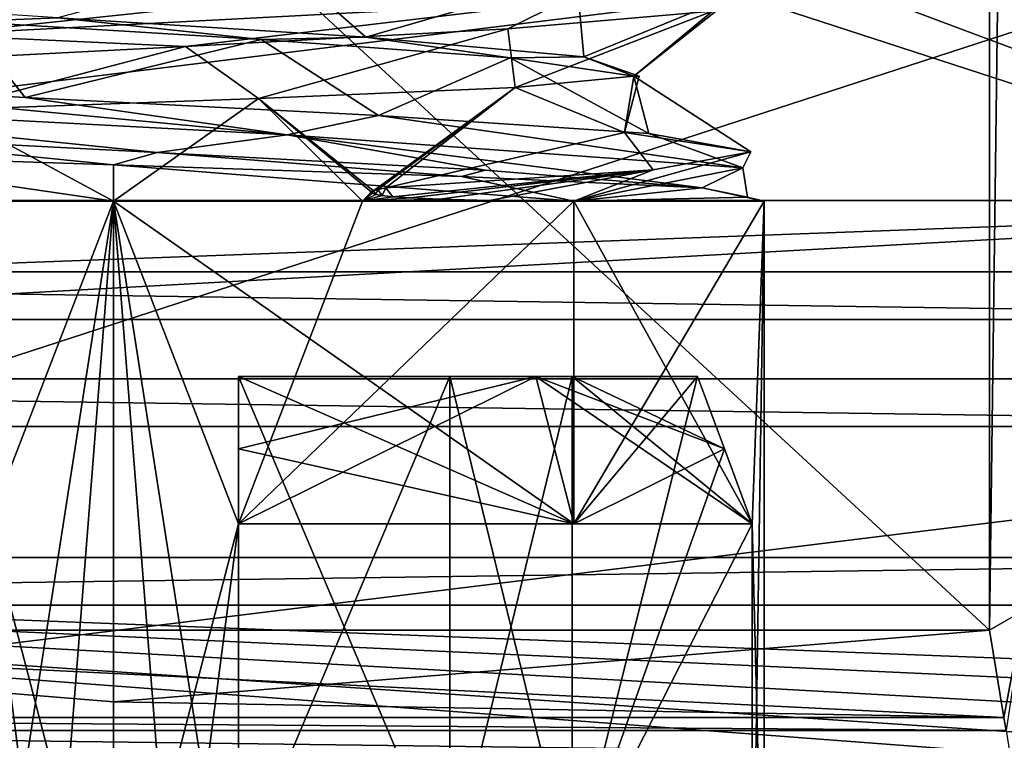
# Model space of a CAD drawing. Header units: millimetres. Extents: x -50 to 50, y -120 to 419.
# Tile 176 of 241: x -0.37 to 3.56, y 278.35 to 281.23. Entities that reach past the tile are written whole.
import ezdxf

# ---------------------------------------------------------------- set-up
doc = ezdxf.new("R2010")
doc.units = ezdxf.units.MM
doc.header["$LTSCALE"] = 81.481481
for name, color, linetype in [('115', 7, 'CONTINUOUS'), ('116', 7, 'CONTINUOUS'), ('117', 7, 'CONTINUOUS'), ('119', 7, 'CONTINUOUS'), ('120', 7, 'CONTINUOUS'), ('121', 7, 'CONTINUOUS'), ('131', 7, 'CONTINUOUS'), ('138', 7, 'CONTINUOUS'), ('139', 7, 'CONTINUOUS'), ('151', 7, 'CONTINUOUS'), ('156', 7, 'CONTINUOUS'), ('2009', 7, 'CONTINUOUS'), ('2010', 7, 'CONTINUOUS'), ('2137', 7, 'CONTINUOUS'), ('2139', 7, 'CONTINUOUS'), ('2147', 7, 'CONTINUOUS'), ('2151', 7, 'CONTINUOUS'), ('2154', 7, 'CONTINUOUS'), ('2179', 7, 'CONTINUOUS'), ('2180', 7, 'CONTINUOUS'), ('2184', 7, 'CONTINUOUS'), ('2316', 7, 'CONTINUOUS'), ('2317', 7, 'CONTINUOUS'), ('2318', 7, 'CONTINUOUS'), ('2334', 7, 'CONTINUOUS'), ('2335', 7, 'CONTINUOUS'), ('2336', 7, 'CONTINUOUS'), ('2337', 7, 'CONTINUOUS'), ('2362', 7, 'CONTINUOUS'), ('2370', 7, 'CONTINUOUS'), ('2371', 7, 'CONTINUOUS'), ('2373', 7, 'CONTINUOUS'), ('2436', 7, 'CONTINUOUS'), ('2437', 7, 'CONTINUOUS'), ('2439', 7, 'CONTINUOUS'), ('2440', 7, 'CONTINUOUS'), ('2442', 7, 'CONTINUOUS'), ('2443', 7, 'CONTINUOUS')]:
    doc.layers.add(name, color=color, linetype=linetype)

msp = doc.modelspace()

# ---------------------------------------------------------------- linework, layer by layer
at = {"layer": '115', "linetype": 'CONTINUOUS'}
for points in [[(8.3434, 274.3215, 1), (-8.3434, 274.3215, 1), (-21.8434, 284.1297, 1), (8.3434, 274.3215, 1)], [(8.3434, 274.3215, 1), (-21.8434, 284.1297, 1), (-6.4894, 280.0278, 1), (8.3434, 274.3215, 1)], [(6.4894, 280.0278, 1), (8.3434, 274.3215, 1), (-6.4894, 280.0278, 1), (6.4894, 280.0278, 1)]]:
    msp.add_3dface(points, dxfattribs=at)
at = {"layer": '116', "linetype": 'CONTINUOUS'}
for points in [[(6.4894, 280.0278, 1), (-6.4894, 280.0278, 1), (6.4894, 280.0278), (6.4894, 280.0278, 1)], [(6.4894, 280.0278), (-6.4894, 280.0278, 1), (-6.4894, 280.0278), (6.4894, 280.0278)]]:
    msp.add_3dface(points, dxfattribs=at)
at = {"layer": '117', "linetype": 'CONTINUOUS'}
for points in [[(6.4894, 280.0278), (-6.4894, 280.0278), (-16.9894, 287.6565), (6.4894, 280.0278)], [(6.4894, 280.0278), (-16.9894, 287.6565), (-5.0833, 284.3551), (6.4894, 280.0278)], [(5.0833, 284.3551), (6.4894, 280.0278), (-5.0833, 284.3551), (5.0833, 284.3551)]]:
    msp.add_3dface(points, dxfattribs=at)
at = {"layer": '119', "linetype": 'CONTINUOUS'}
for points in [[(-6.5666, 279.7901, 2.5), (6.5666, 279.7901, 2.5), (6.3349, 280.5033, 2.5), (-6.5666, 279.7901, 2.5)], [(-6.3349, 280.5033, 2.5), (-6.5666, 279.7901, 2.5), (6.3349, 280.5033, 2.5), (-6.3349, 280.5033, 2.5)]]:
    msp.add_3dface(points, dxfattribs=at)
at = {"layer": '120', "linetype": 'CONTINUOUS'}
for points in [[(6.5666, 279.7901, 2.5), (-6.5666, 279.7901, 2.5), (6.5666, 279.79, 4.8), (6.5666, 279.7901, 2.5)], [(6.5666, 279.79, 4.8), (-6.5666, 279.7901, 2.5), (-6.5666, 279.79, 4.8), (6.5666, 279.79, 4.8)]]:
    msp.add_3dface(points, dxfattribs=at)
at = {"layer": '121', "linetype": 'CONTINUOUS'}
for points in [[(-16.9282, 276.7003, 5), (16.9282, 276.7003, 5), (6.6284, 279.5998, 5), (-16.9282, 276.7003, 5)], [(-6.6284, 279.5998, 5), (-16.9282, 276.7003, 5), (6.6284, 279.5998, 5), (-6.6284, 279.5998, 5)]]:
    msp.add_3dface(points, dxfattribs=at)
at = {"layer": '131', "linetype": 'CONTINUOUS'}
for points in [[(-6.5666, 279.79, 4.8), (-6.6284, 279.5998, 5), (6.6284, 279.5998, 5), (-6.5666, 279.79, 4.8)], [(6.5666, 279.79, 4.8), (-6.5666, 279.79, 4.8), (6.6284, 279.5998, 5), (6.5666, 279.79, 4.8)]]:
    msp.add_3dface(points, dxfattribs=at)
at = {"layer": '138', "linetype": 'CONTINUOUS'}
for points in [[(6.4893, 280.0278, 37.3), (-6.4893, 280.0278, 37.3), (6.4893, 280.0278, 3), (6.4893, 280.0278, 37.3)], [(6.4893, 280.0278, 3), (-6.4893, 280.0278, 37.3), (-6.4893, 280.0278, 3), (6.4893, 280.0278, 3)]]:
    msp.add_3dface(points, dxfattribs=at)
at = {"layer": '139', "linetype": 'CONTINUOUS'}
for points in [[(-6.4275, 280.218, 37.5), (6.4275, 280.218, 37.5), (5.9331, 281.7397, 37.5), (-6.4275, 280.218, 37.5)], [(-5.9331, 281.7397, 37.5), (-6.4275, 280.218, 37.5), (5.9331, 281.7397, 37.5), (-5.9331, 281.7397, 37.5)]]:
    msp.add_3dface(points, dxfattribs=at)
at = {"layer": '151', "linetype": 'CONTINUOUS'}
for points in [[(-6.4893, 280.0278, 37.3), (6.4893, 280.0278, 37.3), (-6.4275, 280.218, 37.5), (-6.4893, 280.0278, 37.3)], [(6.4893, 280.0278, 37.3), (6.4275, 280.218, 37.5), (-6.4275, 280.218, 37.5), (6.4893, 280.0278, 37.3)]]:
    msp.add_3dface(points, dxfattribs=at)
at = {"layer": '156', "linetype": 'CONTINUOUS'}
for points in [[(-6.3349, 280.5033, 2.5), (6.3349, 280.5033, 2.5), (-6.4893, 280.0278, 3), (-6.3349, 280.5033, 2.5)], [(6.3349, 280.5033, 2.5), (6.4893, 280.0278, 3), (-6.4893, 280.0278, 3), (6.3349, 280.5033, 2.5)]]:
    msp.add_3dface(points, dxfattribs=at)
at = {"layer": '2009', "linetype": 'CONTINUOUS'}
for points in [[(7.3549, 277.365, 31), (-7.3549, 277.365, 31), (-6.8605, 278.8866, 31), (7.3549, 277.365, 31)], [(6.8605, 278.8866, 31), (7.3549, 277.365, 31), (-6.8605, 278.8866, 31), (6.8605, 278.8866, 31)]]:
    msp.add_3dface(points, dxfattribs=at)
at = {"layer": '2010', "linetype": 'CONTINUOUS'}
for points in [[(-7.2622, 277.6503, 71), (19.0125, 286.1879, 71), (-19.0125, 286.1879, 71), (-7.2622, 277.6503, 71)], [(7.2622, 277.6503, 71), (19.0125, 286.1879, 71), (-7.2622, 277.6503, 71), (7.2622, 277.6503, 71)]]:
    msp.add_3dface(points, dxfattribs=at)
at = {"layer": '2137', "linetype": 'CONTINUOUS'}
for points in [[(4.842, 278.5394, 58.839), (5.1554, 278.6126, 59.1798), (-6.7984, 279.0768, 31.2), (4.842, 278.5394, 58.839)], [(-6.7984, 279.0768, 31.2), (5.1554, 278.6126, 59.1798), (6.7984, 279.0768, 31.2), (-6.7984, 279.0768, 31.2)], [(4.442, 278.4531, 58.63), (4.842, 278.5394, 58.839), (-6.7984, 279.0768, 31.2), (4.442, 278.4531, 58.63)], [(3.9459, 278.3568, 58.5163), (4.442, 278.4531, 58.63), (-6.7984, 279.0768, 31.2), (3.9459, 278.3568, 58.5163)], [(3.5814, 278.2935, 58.5), (3.9459, 278.3568, 58.5163), (-6.7984, 279.0768, 31.2), (3.5814, 278.2935, 58.5)], [(0, 278, 58.5), (3.5814, 278.2935, 58.5), (-6.7984, 279.0768, 31.2), (0, 278, 58.5)], [(-3.5814, 278.2935, 58.5), (0, 278, 58.5), (-6.7984, 279.0768, 31.2), (-3.5814, 278.2935, 58.5)]]:
    msp.add_3dface(points, dxfattribs=at)
at = {"layer": '2139', "linetype": 'CONTINUOUS'}
for points in [[(0, 276.1464, 70.8536), (-7.2622, 277.6503, 71), (-11.9268, 279.3422, 70.8536), (0, 276.1464, 70.8536)], [(-7.4164, 277.1746, 70.5), (0, 276.1464, 70.8536), (-11.9268, 279.3422, 70.8536), (-7.4164, 277.1746, 70.5)], [(11.9268, 279.3422, 70.8536), (7.2622, 277.6503, 71), (0, 276.1464, 70.8536), (11.9268, 279.3422, 70.8536)], [(7.4164, 277.1746, 70.5), (11.9268, 279.3422, 70.8536), (0, 276.1464, 70.8536), (7.4164, 277.1746, 70.5)]]:
    msp.add_3dface(points, dxfattribs=at)
at = {"layer": '2147', "linetype": 'CONTINUOUS'}
for points in [[(-0.2225, 281.2319, 61.9118), (-1.374, 281.3092, 62.4119), (-0.5937, 281.2181, 61.9857), (-0.2225, 281.2319, 61.9118)], [(0.5894, 281.1454, 61.9844), (-0.2225, 281.2319, 61.9118), (-0.5937, 281.2181, 61.9857), (0.5894, 281.1454, 61.9844)], [(1.0085, 281.1546, 62.158), (-0.2225, 281.2319, 61.9118), (0.5894, 281.1454, 61.9844), (1.0085, 281.1546, 62.158)], [(1.5853, 281.0727, 62.6228), (1.0085, 281.1546, 62.158), (0.5894, 281.1454, 61.9844), (1.5853, 281.0727, 62.6228)], [(1.8791, 281.0773, 63.0625), (1.0085, 281.1546, 62.158), (1.5853, 281.0727, 62.6228), (1.8791, 281.0773, 63.0625)], [(2.0782, 281, 63.698), (1.8791, 281.0773, 63.0625), (1.5853, 281.0727, 62.6228), (2.0782, 281, 63.698)], [(2.0782, 281, 64.302), (1.8791, 281.0773, 63.0625), (2.1, 281, 64), (2.0782, 281, 64.302)], [(2.1, 281, 64), (1.8791, 281.0773, 63.0625), (2.0782, 281, 63.698), (2.1, 281, 64)]]:
    msp.add_3dface(points, dxfattribs=at)
at = {"layer": '2151', "linetype": 'CONTINUOUS'}
for points in [[(6.8605, 278.8866, 31), (-6.8605, 278.8866, 31), (6.7984, 279.0768, 31.2), (6.8605, 278.8866, 31)], [(-6.8605, 278.8866, 31), (-6.7984, 279.0768, 31.2), (6.7984, 279.0768, 31.2), (-6.8605, 278.8866, 31)]]:
    msp.add_3dface(points, dxfattribs=at)
at = {"layer": '2154', "linetype": 'CONTINUOUS'}
for points in [[(3.5, 278.7868, 59), (-3.5, 278.7868, 59), (-3.5, 285.2476, 59), (3.5, 278.7868, 59)], [(3.5, 285.2476, 59), (3.5, 278.7868, 59), (-3.5, 285.2476, 59), (3.5, 285.2476, 59)], [(0.0001, 278.5, 59), (-3.5, 278.7868, 59), (3.5, 278.7868, 59), (0.0001, 278.5, 59)]]:
    msp.add_3dface(points, dxfattribs=at)
at = {"layer": '2179', "linetype": 'CONTINUOUS'}
for points in [[(-3.5575, 278.4379, 58.8536), (-3.5, 278.7868, 59), (3.5575, 278.4379, 58.8536), (-3.5575, 278.4379, 58.8536)], [(-3.5, 278.7868, 59), (0.0001, 278.5, 59), (3.5575, 278.4379, 58.8536), (-3.5, 278.7868, 59)], [(0.0001, 278.5, 59), (3.5, 278.7868, 59), (3.5575, 278.4379, 58.8536), (0.0001, 278.5, 59)], [(-3.5661, 278.3856, 58.791), (-3.5575, 278.4379, 58.8536), (3.5661, 278.3856, 58.791), (-3.5661, 278.3856, 58.791)], [(3.5661, 278.3856, 58.791), (-3.5575, 278.4379, 58.8536), (3.5575, 278.4379, 58.8536), (3.5661, 278.3856, 58.791)], [(0, 278, 58.5), (-3.5814, 278.2935, 58.5), (-3.5661, 278.3856, 58.791), (0, 278, 58.5)], [(3.5814, 278.2935, 58.5), (0, 278, 58.5), (-3.5661, 278.3856, 58.791), (3.5814, 278.2935, 58.5)], [(3.5814, 278.2935, 58.5), (-3.5661, 278.3856, 58.791), (3.5661, 278.3856, 58.791), (3.5814, 278.2935, 58.5)]]:
    msp.add_3dface(points, dxfattribs=at)
at = {"layer": '2180', "linetype": 'CONTINUOUS'}
for points in [[(3.5, 278.7868, 59), (3.5, 285.2476, 59), (3.6672, 291.805, 59.0288), (3.5, 278.7868, 59)], [(3.5, 278.7868, 59), (3.6672, 291.805, 59.0288), (3.6385, 278.8667, 59.0196), (3.5, 278.7868, 59)]]:
    msp.add_3dface(points, dxfattribs=at)
at = {"layer": '2184', "linetype": 'CONTINUOUS'}
for points in [[(3.5575, 278.4379, 58.8536), (3.5, 278.7868, 59), (3.6385, 278.8667, 59.0196), (3.5575, 278.4379, 58.8536)], [(3.5661, 278.3856, 58.791), (3.5575, 278.4379, 58.8536), (3.6385, 278.8667, 59.0196), (3.5661, 278.3856, 58.791)]]:
    msp.add_3dface(points, dxfattribs=at)
at = {"layer": '2316', "linetype": 'CONTINUOUS'}
for points in [[(1.7928, 281.2969, 65.883), (-0.7242, 281.1641, 66.4971), (1.0012, 281.3484, 66.3418), (1.7928, 281.2969, 65.883)], [(1.0012, 281.3484, 66.3418), (-0.7242, 281.1641, 66.4971), (-0.4152, 281.2761, 66.5127), (1.0012, 281.3484, 66.3418)], [(-0.7242, 281.1641, 66.4971), (1.7928, 281.2969, 65.883), (0.288, 281.1174, 66.5305), (-0.7242, 281.1641, 66.4971)], [(0.288, 281.1174, 66.5305), (1.7928, 281.2969, 65.883), (1.576, 281.188, 66.0006), (0.288, 281.1174, 66.5305)], [(1.576, 281.188, 66.0006), (1.7928, 281.2969, 65.883), (2.3927, 281.2585, 64.8724), (1.576, 281.188, 66.0006)], [(-1.0862, 281.0469, 66.3036), (-0.7242, 281.1641, 66.4971), (0.288, 281.1174, 66.5305), (-1.0862, 281.0469, 66.3036)], [(-1.8158, 280.8984, 62.1391), (0.6935, 280.7656, 61.4942), (-1.6536, 280.987, 62.0631), (-1.8158, 280.8984, 62.1391)], [(-1.6536, 280.987, 62.0631), (0.6935, 280.7656, 61.4942), (-0.3526, 280.9147, 61.4777), (-1.6536, 280.987, 62.0631)], [(-0.3526, 280.9147, 61.4777), (0.6935, 280.7656, 61.4942), (1.0591, 280.8424, 61.6839), (-0.3526, 280.9147, 61.4777)], [(0.6935, 280.7656, 61.4942), (-1.8158, 280.8984, 62.1391), (0.1747, 280.6943, 61.4592), (0.6935, 280.7656, 61.4942)], [(0.1747, 280.6943, 61.4592), (-1.8158, 280.8984, 62.1391), (-1.1879, 280.7648, 61.7472), (0.1747, 280.6943, 61.4592)], [(0.6935, 280.7656, 61.4942), (2.5141, 280.6328, 63.3373), (1.0591, 280.8424, 61.6839), (0.6935, 280.7656, 61.4942)], [(1.0591, 280.8424, 61.6839), (2.5141, 280.6328, 63.3373), (2.1385, 280.7701, 62.6169), (1.0591, 280.8424, 61.6839)], [(1.4851, 280.6237, 61.9311), (0.6935, 280.7656, 61.4942), (0.1747, 280.6943, 61.4592), (1.4851, 280.6237, 61.9311)], [(2.5141, 280.6328, 63.3373), (0.6935, 280.7656, 61.4942), (2.3514, 280.5532, 63.0217), (2.5141, 280.6328, 63.3373)], [(2.3514, 280.5532, 63.0217), (0.6935, 280.7656, 61.4942), (1.4851, 280.6237, 61.9311), (2.3514, 280.5532, 63.0217)], [(2.1385, 280.7701, 62.6169), (2.5141, 280.6328, 63.3373), (2.5467, 280.6978, 63.9839), (2.1385, 280.7701, 62.6169)], [(2.5141, 280.6328, 63.3373), (1.8385, 280.5, 65.8385), (2.5467, 280.6978, 63.9839), (2.5141, 280.6328, 63.3373)], [(2.5467, 280.6978, 63.9839), (1.8385, 280.5, 65.8385), (2.1558, 280.6255, 65.356), (2.5467, 280.6978, 63.9839)], [(1.8385, 280.5, 65.8385), (2.5141, 280.6328, 63.3373), (2.5328, 280.5163, 64.5102), (1.8385, 280.5, 65.8385)], [(2.5328, 280.5163, 64.5102), (2.5141, 280.6328, 63.3373), (2.3514, 280.5532, 63.0217), (2.5328, 280.5163, 64.5102)], [(1.1154, 280.518, 66.3286), (1.0884, 280.5532, 66.3025), (2.1558, 280.6255, 65.356), (1.1154, 280.518, 66.3286)], [(1.186, 280.513, 66.2991), (1.1154, 280.518, 66.3286), (2.1558, 280.6255, 65.356), (1.186, 280.513, 66.2991)], [(1.3037, 280.5077, 66.2406), (1.186, 280.513, 66.2991), (2.1558, 280.6255, 65.356), (1.3037, 280.5077, 66.2406)], [(1.5015, 280.5027, 66.1192), (1.3037, 280.5077, 66.2406), (2.1558, 280.6255, 65.356), (1.5015, 280.5027, 66.1192)], [(1.8385, 280.5, 65.8385), (1.5015, 280.5027, 66.1192), (2.1558, 280.6255, 65.356), (1.8385, 280.5, 65.8385)], [(1.0563, 280.5471, 66.3241), (1.0884, 280.5532, 66.3025), (1.073, 280.5225, 66.3435), (1.0563, 280.5471, 66.3241)], [(1.073, 280.5225, 66.3435), (1.0884, 280.5532, 66.3025), (1.1154, 280.518, 66.3286), (1.073, 280.5225, 66.3435)], [(1.03, 280.5371, 66.3468), (1.0384, 280.542, 66.3377), (1.0332, 280.5315, 66.3516), (1.03, 280.5371, 66.3468)], [(1.0332, 280.5315, 66.3516), (1.0384, 280.542, 66.3377), (1.0477, 280.5268, 66.3502), (1.0332, 280.5315, 66.3516)], [(1.0384, 280.542, 66.3377), (1.0563, 280.5471, 66.3241), (1.0477, 280.5268, 66.3502), (1.0384, 280.542, 66.3377)], [(1.0477, 280.5268, 66.3502), (1.0563, 280.5471, 66.3241), (1.073, 280.5225, 66.3435), (1.0477, 280.5268, 66.3502)]]:
    msp.add_3dface(points, dxfattribs=at)
at = {"layer": '2317', "linetype": 'CONTINUOUS'}
for points in [[(-0.2225, 281.2319, 61.9118), (1.0085, 281.1546, 62.158), (0.6513, 281.4701, 61.5379), (-0.2225, 281.2319, 61.9118)], [(1.0085, 281.1546, 62.158), (1.8491, 281.3996, 62.2487), (0.6513, 281.4701, 61.5379), (1.0085, 281.1546, 62.158)], [(1.0085, 281.1546, 62.158), (1.8791, 281.0773, 63.0625), (1.8491, 281.3996, 62.2487), (1.0085, 281.1546, 62.158)], [(1.8791, 281.0773, 63.0625), (2.4938, 281.329, 63.4833), (1.8491, 281.3996, 62.2487), (1.8791, 281.0773, 63.0625)], [(1.8791, 281.0773, 63.0625), (2.0782, 281, 64.302), (2.4938, 281.329, 63.4833), (1.8791, 281.0773, 63.0625)], [(2.0782, 281, 64.302), (2.3927, 281.2585, 64.8724), (2.4938, 281.329, 63.4833), (2.0782, 281, 64.302)], [(1.576, 281.188, 66.0006), (2.3927, 281.2585, 64.8724), (1.6052, 280.9548, 65.423), (1.576, 281.188, 66.0006)], [(2.3927, 281.2585, 64.8724), (2.0782, 281, 64.302), (1.6052, 280.9548, 65.423), (2.3927, 281.2585, 64.8724)], [(0.288, 281.1174, 66.5305), (1.576, 281.188, 66.0006), (0.5789, 280.9099, 66.1122), (0.288, 281.1174, 66.5305)], [(0.5789, 280.9099, 66.1122), (1.576, 281.188, 66.0006), (1.6052, 280.9548, 65.423), (0.5789, 280.9099, 66.1122)], [(-1.0862, 281.0469, 66.3036), (0.288, 281.1174, 66.5305), (-0.6765, 280.8651, 66.13), (-1.0862, 281.0469, 66.3036)], [(-0.6765, 280.8651, 66.13), (0.288, 281.1174, 66.5305), (0.5789, 280.9099, 66.1122), (-0.6765, 280.8651, 66.13)], [(0, 280.6447, 61.5447), (-1.1879, 280.7648, 61.7472), (-1.2842, 280.6884, 61.9588), (0, 280.6447, 61.5447)], [(0.1747, 280.6943, 61.4592), (-1.1879, 280.7648, 61.7472), (0, 280.6447, 61.5447), (0.1747, 280.6943, 61.4592)], [(1.3908, 280.5989, 61.9212), (0.1747, 280.6943, 61.4592), (0, 280.6447, 61.5447), (1.3908, 280.5989, 61.9212)], [(1.4851, 280.6237, 61.9311), (0.1747, 280.6943, 61.4592), (1.3908, 280.5989, 61.9212), (1.4851, 280.6237, 61.9311)], [(2.3514, 280.5532, 63.0217), (1.4851, 280.6237, 61.9311), (1.3908, 280.5989, 61.9212), (2.3514, 280.5532, 63.0217)]]:
    msp.add_3dface(points, dxfattribs=at)
at = {"layer": '2318', "linetype": 'CONTINUOUS'}
for points in [[(-0.5937, 281.2181, 61.9857), (-1.6536, 280.987, 62.0631), (-0.3526, 280.9147, 61.4777), (-0.5937, 281.2181, 61.9857)], [(0.5894, 281.1454, 61.9844), (-0.5937, 281.2181, 61.9857), (-0.3526, 280.9147, 61.4777), (0.5894, 281.1454, 61.9844)], [(0.5894, 281.1454, 61.9844), (-0.3526, 280.9147, 61.4777), (1.0591, 280.8424, 61.6839), (0.5894, 281.1454, 61.9844)], [(1.5853, 281.0727, 62.6228), (0.5894, 281.1454, 61.9844), (1.0591, 280.8424, 61.6839), (1.5853, 281.0727, 62.6228)], [(1.5853, 281.0727, 62.6228), (1.0591, 280.8424, 61.6839), (2.1385, 280.7701, 62.6169), (1.5853, 281.0727, 62.6228)], [(2.0782, 281, 63.698), (1.5853, 281.0727, 62.6228), (2.1385, 280.7701, 62.6169), (2.0782, 281, 63.698)], [(2.0782, 281, 63.698), (2.5467, 280.6978, 63.9839), (2.0419, 280.7742, 65.1136), (2.0782, 281, 63.698)], [(2.0782, 281, 63.698), (2.1385, 280.7701, 62.6169), (2.5467, 280.6978, 63.9839), (2.0782, 281, 63.698)], [(2.1558, 280.6255, 65.356), (1.0884, 280.5532, 66.3025), (2.0419, 280.7742, 65.1136), (2.1558, 280.6255, 65.356)], [(2.5467, 280.6978, 63.9839), (2.1558, 280.6255, 65.356), (2.0419, 280.7742, 65.1136), (2.5467, 280.6978, 63.9839)]]:
    msp.add_3dface(points, dxfattribs=at)
at = {"layer": '2334', "linetype": 'CONTINUOUS'}
for points in [[(1.3908, 280.5989, 61.9212), (0, 280.6447, 61.5447), (1.8385, 280.5, 62.1615), (1.3908, 280.5989, 61.9212)], [(1.8385, 280.5, 62.1615), (0, 280.6447, 61.5447), (0, 280.5, 61.4), (1.8385, 280.5, 62.1615)], [(2.3514, 280.5532, 63.0217), (1.3908, 280.5989, 61.9212), (1.8385, 280.5, 62.1615), (2.3514, 280.5532, 63.0217)], [(2.6, 280.5, 64), (2.3514, 280.5532, 63.0217), (1.8385, 280.5, 62.1615), (2.6, 280.5, 64)], [(2.5328, 280.5163, 64.5102), (2.3514, 280.5532, 63.0217), (2.6, 280.5, 64), (2.5328, 280.5163, 64.5102)], [(1.8385, 280.5, 65.8385), (2.5328, 280.5163, 64.5102), (2.6, 280.5, 64), (1.8385, 280.5, 65.8385)]]:
    msp.add_3dface(points, dxfattribs=at)
at = {"layer": '2335', "linetype": 'CONTINUOUS'}
for points in [[(1.8385, 280.5, 62.1615), (0, 280.5, 61.4), (1.8385, 279.2121, 62.1615), (1.8385, 280.5, 62.1615)], [(1.8385, 279.2121, 62.1615), (0, 280.5, 61.4), (0.5, 279.2121, 61.4485), (1.8385, 279.2121, 62.1615)], [(0.5, 279.2121, 61.4485), (0, 280.5, 61.4), (0.5, 277.3, 61.4485), (0.5, 279.2121, 61.4485)], [(0.5, 277.3, 61.4485), (0, 280.5, 61.4), (0.2512, 277.3, 61.4122), (0.5, 277.3, 61.4485)], [(0.2512, 277.3, 61.4122), (0, 280.5, 61.4), (0, 277.3, 61.4), (0.2512, 277.3, 61.4122)], [(0.995, 280.5, 66.4021), (0.5, 279.2121, 66.5515), (0, 280.5, 66.6), (0.995, 280.5, 66.4021)], [(0, 280.5, 66.6), (0.5, 279.2121, 66.5515), (0, 277.3, 66.6), (0, 280.5, 66.6)], [(0.5, 279.2121, 66.5515), (1.8385, 280.5, 65.8385), (1.8385, 279.2121, 65.8385), (0.5, 279.2121, 66.5515)], [(1.8385, 280.5, 65.8385), (0.5, 279.2121, 66.5515), (0.995, 280.5, 66.4021), (1.8385, 280.5, 65.8385)], [(1.8385, 280.5, 65.8385), (2.6, 280.5, 64), (1.8385, 279.2121, 65.8385), (1.8385, 280.5, 65.8385)], [(2.6, 280.5, 64), (1.8385, 280.5, 62.1615), (2.5515, 279.2121, 63.5), (2.6, 280.5, 64)], [(1.8385, 279.2121, 65.8385), (2.6, 280.5, 64), (2.5515, 279.2121, 64.5), (1.8385, 279.2121, 65.8385)], [(2.5515, 279.2121, 63.5), (1.8385, 280.5, 62.1615), (1.8385, 279.2121, 62.1615), (2.5515, 279.2121, 63.5)], [(2.5515, 279.2121, 64.5), (2.6, 280.5, 64), (2.5515, 277.3, 64.5), (2.5515, 279.2121, 64.5)], [(2.5515, 277.3, 64.5), (2.6, 280.5, 64), (2.6, 277.3, 64), (2.5515, 277.3, 64.5)], [(2.6, 277.3, 64), (2.6, 280.5, 64), (2.5515, 279.2121, 63.5), (2.6, 277.3, 64)], [(0, 277.3, 66.6), (0.5, 279.2121, 66.5515), (0.2512, 277.3, 66.5878), (0, 277.3, 66.6)], [(0.2512, 277.3, 66.5878), (0.5, 279.2121, 66.5515), (0.5, 277.3, 66.5515), (0.2512, 277.3, 66.5878)], [(2.5515, 277.3, 63.5), (2.6, 277.3, 64), (2.5515, 279.2121, 63.5), (2.5515, 277.3, 63.5)]]:
    msp.add_3dface(points, dxfattribs=at)
at = {"layer": '2336', "linetype": 'CONTINUOUS'}
for points in [[(1.6052, 280.9548, 65.423), (2.0782, 281, 64.302), (2.0419, 280.7742, 65.1136), (1.6052, 280.9548, 65.423)], [(2.0782, 281, 64.302), (2.1, 281, 64), (2.0419, 280.7742, 65.1136), (2.0782, 281, 64.302)], [(2.1, 281, 64), (2.0782, 281, 63.698), (2.0419, 280.7742, 65.1136), (2.1, 281, 64)], [(1.0384, 280.542, 66.3377), (0.5789, 280.9099, 66.1122), (1.6052, 280.9548, 65.423), (1.0384, 280.542, 66.3377)], [(1.0563, 280.5471, 66.3241), (1.0384, 280.542, 66.3377), (1.6052, 280.9548, 65.423), (1.0563, 280.5471, 66.3241)], [(1.0884, 280.5532, 66.3025), (1.0563, 280.5471, 66.3241), (1.6052, 280.9548, 65.423), (1.0884, 280.5532, 66.3025)], [(1.0884, 280.5532, 66.3025), (1.6052, 280.9548, 65.423), (2.0419, 280.7742, 65.1136), (1.0884, 280.5532, 66.3025)], [(-0.6765, 280.8651, 66.13), (0.5789, 280.9099, 66.1122), (0, 280.5, 66.6), (-0.6765, 280.8651, 66.13)], [(0.5789, 280.9099, 66.1122), (0.995, 280.5, 66.4021), (0, 280.5, 66.6), (0.5789, 280.9099, 66.1122)], [(1.0384, 280.542, 66.3377), (1.03, 280.5371, 66.3468), (0.5789, 280.9099, 66.1122), (1.0384, 280.542, 66.3377)], [(0.5789, 280.9099, 66.1122), (1.03, 280.5371, 66.3468), (0.995, 280.5, 66.4021), (0.5789, 280.9099, 66.1122)], [(-0.6765, 280.8651, 66.13), (0, 280.5, 66.6), (-1.3, 280.5, 66.2517), (-0.6765, 280.8651, 66.13)], [(0, 280.5, 61.4), (-1.2842, 280.6884, 61.9588), (-1.3, 280.5, 61.7483), (0, 280.5, 61.4)], [(0, 280.6447, 61.5447), (-1.2842, 280.6884, 61.9588), (0, 280.5, 61.4), (0, 280.6447, 61.5447)], [(1.03, 280.5371, 66.3468), (1.0332, 280.5315, 66.3516), (0.995, 280.5, 66.4021), (1.03, 280.5371, 66.3468)], [(1.0332, 280.5315, 66.3516), (1.0477, 280.5268, 66.3502), (0.995, 280.5, 66.4021), (1.0332, 280.5315, 66.3516)], [(1.0477, 280.5268, 66.3502), (1.073, 280.5225, 66.3435), (0.995, 280.5, 66.4021), (1.0477, 280.5268, 66.3502)], [(1.073, 280.5225, 66.3435), (1.1154, 280.518, 66.3286), (0.995, 280.5, 66.4021), (1.073, 280.5225, 66.3435)], [(1.1154, 280.518, 66.3286), (1.186, 280.513, 66.2991), (0.995, 280.5, 66.4021), (1.1154, 280.518, 66.3286)], [(1.186, 280.513, 66.2991), (1.3037, 280.5077, 66.2406), (0.995, 280.5, 66.4021), (1.186, 280.513, 66.2991)], [(1.3037, 280.5077, 66.2406), (1.5015, 280.5027, 66.1192), (0.995, 280.5, 66.4021), (1.3037, 280.5077, 66.2406)], [(1.5015, 280.5027, 66.1192), (1.8385, 280.5, 65.8385), (0.995, 280.5, 66.4021), (1.5015, 280.5027, 66.1192)]]:
    msp.add_3dface(points, dxfattribs=at)
at = {"layer": '2337', "linetype": 'CONTINUOUS'}
for points in [[(0, 280.5, 61.4), (-1.3, 280.5, 61.7483), (-0.5, 279.2121, 61.4485), (0, 280.5, 61.4)], [(-1.3, 280.5, 66.2517), (0, 280.5, 66.6), (-0.5, 279.2121, 66.5515), (-1.3, 280.5, 66.2517)], [(0, 277.3, 61.4), (0, 280.5, 61.4), (-0.5, 279.2121, 61.4485), (0, 277.3, 61.4)], [(-0.5, 279.2121, 66.5515), (0, 280.5, 66.6), (-0.5, 277.3, 66.5515), (-0.5, 279.2121, 66.5515)], [(-0.5, 277.3, 66.5515), (0, 280.5, 66.6), (-0.2512, 277.3, 66.5878), (-0.5, 277.3, 66.5515)], [(0, 280.5, 66.6), (0, 277.3, 66.6), (-0.2512, 277.3, 66.5878), (0, 280.5, 66.6)], [(0, 277.3, 61.4), (-0.5, 279.2121, 61.4485), (-0.2512, 277.3, 61.4122), (0, 277.3, 61.4)], [(-0.2512, 277.3, 61.4122), (-0.5, 279.2121, 61.4485), (-0.5, 277.3, 61.4485), (-0.2512, 277.3, 61.4122)]]:
    msp.add_3dface(points, dxfattribs=at)
at = {"layer": '2362', "linetype": 'CONTINUOUS'}
for points in [[(0.5, 279.8, 65.833), (0.5, 277.8, 65.833), (0.5, 279.8, 66.3331), (0.5, 279.8, 65.833)], [(0.5, 279.8, 66.3331), (0.5, 277.8, 65.833), (0.5, 279.5108, 66.4406), (0.5, 279.8, 66.3331)], [(0.5, 277.8, 65.833), (0.5, 279.2121, 66.5515), (0.5, 279.5108, 66.4406), (0.5, 277.8, 65.833)], [(0.5, 277.3, 66.5515), (0.5, 279.2121, 66.5515), (0.5, 277.8, 65.833), (0.5, 277.3, 66.5515)]]:
    msp.add_3dface(points, dxfattribs=at)
at = {"layer": '2370', "linetype": 'CONTINUOUS'}
for points in [[(0.5, 279.2121, 61.4485), (0.5, 277.8, 62.167), (0.5, 279.8, 62.167), (0.5, 279.2121, 61.4485)], [(0.5, 279.5108, 61.5594), (0.5, 279.2121, 61.4485), (0.5, 279.8, 62.167), (0.5, 279.5108, 61.5594)], [(0.5, 279.8, 61.6669), (0.5, 279.5108, 61.5594), (0.5, 279.8, 62.167), (0.5, 279.8, 61.6669)], [(0.5, 279.2121, 61.4485), (0.5, 277.3, 61.4485), (0.5, 277.8, 62.167), (0.5, 279.2121, 61.4485)]]:
    msp.add_3dface(points, dxfattribs=at)
at = {"layer": '2371', "linetype": 'CONTINUOUS'}
for points in [[(1.833, 279.8, 63.5), (1.833, 277.8, 63.5), (2.3331, 279.8, 63.5), (1.833, 279.8, 63.5)], [(2.3331, 279.8, 63.5), (1.833, 277.8, 63.5), (2.4405, 279.511, 63.5), (2.3331, 279.8, 63.5)], [(1.833, 277.8, 63.5), (2.5515, 279.2121, 63.5), (2.4405, 279.511, 63.5), (1.833, 277.8, 63.5)], [(2.5515, 277.3, 63.5), (2.5515, 279.2121, 63.5), (1.833, 277.8, 63.5), (2.5515, 277.3, 63.5)]]:
    msp.add_3dface(points, dxfattribs=at)
at = {"layer": '2373', "linetype": 'CONTINUOUS'}
for points in [[(2.5515, 279.2121, 64.5), (1.833, 277.8, 64.5), (1.833, 279.8, 64.5), (2.5515, 279.2121, 64.5)], [(2.4406, 279.5108, 64.5), (2.5515, 279.2121, 64.5), (1.833, 279.8, 64.5), (2.4406, 279.5108, 64.5)], [(2.3331, 279.8, 64.5), (2.4406, 279.5108, 64.5), (1.833, 279.8, 64.5), (2.3331, 279.8, 64.5)], [(2.5515, 279.2121, 64.5), (2.5515, 277.3, 64.5), (1.833, 277.8, 64.5), (2.5515, 279.2121, 64.5)]]:
    msp.add_3dface(points, dxfattribs=at)
at = {"layer": '2436', "linetype": 'CONTINUOUS'}
for points in [[(1.8385, 279.2121, 62.1615), (0.5, 279.2121, 61.4485), (1.6872, 279.8, 62.3128), (1.8385, 279.2121, 62.1615)], [(0.5, 279.8, 61.6669), (1.6872, 279.8, 62.3128), (0.5, 279.5108, 61.5594), (0.5, 279.8, 61.6669)], [(0.5, 279.2121, 61.4485), (0.5, 279.5108, 61.5594), (1.6872, 279.8, 62.3128), (0.5, 279.2121, 61.4485)], [(2.3331, 279.8, 63.5), (1.8385, 279.2121, 62.1615), (1.6872, 279.8, 62.3128), (2.3331, 279.8, 63.5)], [(1.8385, 279.2121, 62.1615), (2.3331, 279.8, 63.5), (2.4405, 279.511, 63.5), (1.8385, 279.2121, 62.1615)], [(2.5515, 279.2121, 63.5), (1.8385, 279.2121, 62.1615), (2.4405, 279.511, 63.5), (2.5515, 279.2121, 63.5)]]:
    msp.add_3dface(points, dxfattribs=at)
at = {"layer": '2437', "linetype": 'CONTINUOUS'}
for points in [[(1.8385, 279.2121, 65.8385), (0.5, 279.8, 66.3331), (0.5, 279.5108, 66.4406), (1.8385, 279.2121, 65.8385)], [(0.5, 279.8, 66.3331), (1.8385, 279.2121, 65.8385), (1.6872, 279.8, 65.6872), (0.5, 279.8, 66.3331)], [(1.8385, 279.2121, 65.8385), (2.5515, 279.2121, 64.5), (1.6872, 279.8, 65.6872), (1.8385, 279.2121, 65.8385)], [(2.3331, 279.8, 64.5), (1.6872, 279.8, 65.6872), (2.4406, 279.5108, 64.5), (2.3331, 279.8, 64.5)], [(2.5515, 279.2121, 64.5), (2.4406, 279.5108, 64.5), (1.6872, 279.8, 65.6872), (2.5515, 279.2121, 64.5)], [(0.5, 279.2121, 66.5515), (1.8385, 279.2121, 65.8385), (0.5, 279.5108, 66.4406), (0.5, 279.2121, 66.5515)]]:
    msp.add_3dface(points, dxfattribs=at)
at = {"layer": '2439', "linetype": 'CONTINUOUS'}
for points in [[(0.5, 279.8, 61.6669), (0.5, 279.8, 62.167), (1.3435, 279.8, 62.6565), (0.5, 279.8, 61.6669)], [(1.6872, 279.8, 62.3128), (0.5, 279.8, 61.6669), (1.3435, 279.8, 62.6565), (1.6872, 279.8, 62.3128)], [(1.833, 279.8, 63.5), (1.6872, 279.8, 62.3128), (1.3435, 279.8, 62.6565), (1.833, 279.8, 63.5)], [(1.833, 279.8, 63.5), (2.3331, 279.8, 63.5), (1.6872, 279.8, 62.3128), (1.833, 279.8, 63.5)]]:
    msp.add_3dface(points, dxfattribs=at)
at = {"layer": '2440', "linetype": 'CONTINUOUS'}
for points in [[(0.5, 279.8, 65.833), (0.5, 279.8, 66.3331), (1.6872, 279.8, 65.6872), (0.5, 279.8, 65.833)], [(0.5, 279.8, 65.833), (1.6872, 279.8, 65.6872), (1.3435, 279.8, 65.3435), (0.5, 279.8, 65.833)], [(2.3331, 279.8, 64.5), (1.833, 279.8, 64.5), (1.3435, 279.8, 65.3435), (2.3331, 279.8, 64.5)], [(1.6872, 279.8, 65.6872), (2.3331, 279.8, 64.5), (1.3435, 279.8, 65.3435), (1.6872, 279.8, 65.6872)]]:
    msp.add_3dface(points, dxfattribs=at)
at = {"layer": '2442', "linetype": 'CONTINUOUS'}
for points in [[(0.5, 277.8, 62.167), (1.3435, 277.8, 62.6565), (0.5, 279.8, 62.167), (0.5, 277.8, 62.167)], [(0.5, 279.8, 62.167), (1.3435, 277.8, 62.6565), (1.3435, 279.8, 62.6565), (0.5, 279.8, 62.167)], [(1.3435, 277.8, 62.6565), (1.833, 277.8, 63.5), (1.3435, 279.8, 62.6565), (1.3435, 277.8, 62.6565)], [(1.833, 277.8, 63.5), (1.833, 279.8, 63.5), (1.3435, 279.8, 62.6565), (1.833, 277.8, 63.5)]]:
    msp.add_3dface(points, dxfattribs=at)
at = {"layer": '2443', "linetype": 'CONTINUOUS'}
for points in [[(1.3435, 277.8, 65.3435), (0.5, 277.8, 65.833), (1.3435, 279.8, 65.3435), (1.3435, 277.8, 65.3435)], [(0.5, 277.8, 65.833), (0.5, 279.8, 65.833), (1.3435, 279.8, 65.3435), (0.5, 277.8, 65.833)], [(1.833, 277.8, 64.5), (1.3435, 277.8, 65.3435), (1.833, 279.8, 64.5), (1.833, 277.8, 64.5)], [(1.833, 279.8, 64.5), (1.3435, 277.8, 65.3435), (1.3435, 279.8, 65.3435), (1.833, 279.8, 64.5)]]:
    msp.add_3dface(points, dxfattribs=at)

doc.saveas('drawing.dxf')
